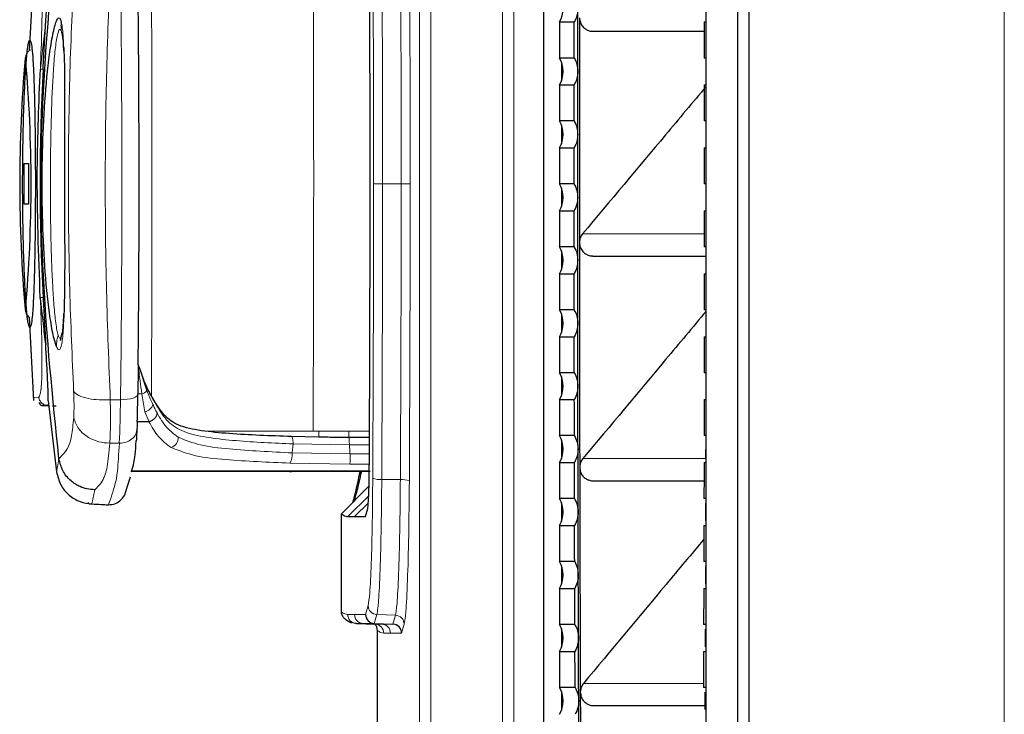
# Model space of a CAD drawing. Header units: millimetres. Extents: x 0 to 4205, y 0 to 2970.
# Tile 38 of 85: x 1026 to 1081, y 2377 to 2416. Entities that reach past the tile are written whole.
import ezdxf

# ---------------------------------------------------------------- set-up
doc = ezdxf.new("R2010")
doc.units = ezdxf.units.MM
doc.header["$LTSCALE"] = 5

msp = doc.modelspace()

# ---------------------------------------------------------------- linework, layer by layer
at = {"color": 8, "linetype": 'Continuous', "lineweight": 18}
for p, q in [((1048.631, 1716.646), (1048.631, 2586.695)), ((1049.266, 2586.695), (1049.266, 1716.646)), ((1081.149, 2586.694), (1081.149, 2151.67)), ((1053.256, 2327.497), (1053.256, 2485.844)), ((1053.888, 2485.844), (1053.888, 2327.497)), ((1066.325, 2327.497), (1066.325, 2485.844)), ((1066.327, 2485.844), (1066.327, 2327.497)), ((1026.716, 2413.659), (1026.73, 2413.67)), ((1026.73, 2413.67), (1026.741, 2413.663)), ((1056.558, 2412.465), (1056.558, 2413.376)), ((1027.718, 2413.057), (1027.563, 2413.057)), ((1056.558, 2408.965), (1056.558, 2409.876)), ((1046.584, 2406.667), (1047.62, 2406.667)), ((1056.558, 2405.465), (1056.558, 2406.376)), ((1057.704, 2403.889), (1064.472, 2403.889)), ((1056.558, 2401.965), (1056.558, 2402.876)), ((1027.714, 2400.357), (1027.559, 2400.357)), ((1026.73, 2399.67), (1026.715, 2399.684)), ((1026.741, 2399.678), (1026.73, 2399.67)), ((1056.558, 2398.465), (1056.558, 2399.376)), ((1056.558, 2394.965), (1056.558, 2395.876)), ((1027.196, 2394.789), (1027.474, 2394.807)), ((1031.45, 2394.664), (1032.018, 2394.664)), ((1032.984, 2394.997), (1033.206, 2394.997)), ((1033.375, 2393.992), (1033.206, 2394.997)), ((1027.97, 2394.357), (1028.025, 2394.456)), ((1033.611, 2393.446), (1033.375, 2393.992)), ((1036.774, 2392.918), (1042.723, 2392.918)), ((1042.723, 2392.918), (1043.037, 2392.918)), ((1043.037, 2392.918), (1044.711, 2392.913)), ((1044.711, 2392.913), (1045.86, 2392.913)), ((1031.954, 2392.247), (1031.425, 2392.247)), ((1044.74, 2392.153), (1041.614, 2392.211)), ((1045.857, 2392.153), (1044.74, 2392.153)), ((1056.558, 2391.465), (1056.558, 2392.376)), ((1044.782, 2391.65), (1041.558, 2391.711)), ((1045.855, 2391.65), (1044.782, 2391.65)), ((1057.718, 2391.389), (1064.566, 2391.389)), ((1044.768, 2391.085), (1041.439, 2391.141)), ((1045.852, 2391.085), (1044.768, 2391.085)), ((1032.633, 2390.703), (1045.848, 2390.703)), ((1037.987, 2390.668), (1037.96, 2390.67)), ((1045.394, 2390.628), (1045.434, 2390.668)), ((1046.54, 2390.23), (1047.575, 2390.224)), ((1030.433, 2388.871), (1030.583, 2389.661)), ((1044.655, 2388.168), (1045.816, 2389.33)), ((1045.027, 2388.17), (1045.797, 2388.941)), ((1056.558, 2387.965), (1056.558, 2388.876)), ((1056.558, 2384.465), (1056.558, 2385.376)), ((1045.645, 2382.723), (1045.785, 2383.214)), ((1044.655, 2382.721), (1045.027, 2382.723)), ((1045.027, 2382.723), (1045.645, 2382.723)), ((1046.269, 2382.718), (1046.128, 2382.223)), ((1046.269, 2382.718), (1047.304, 2382.683)), ((1047.163, 2382.187), (1047.304, 2382.683)), ((1045.509, 2382.223), (1045.137, 2382.221)), ((1046.128, 2382.223), (1045.509, 2382.223)), ((1045.509, 2382.223), (1046.543, 2382.187)), ((1046.171, 2382.185), (1046.543, 2382.187)), ((1046.543, 2382.187), (1047.163, 2382.187)), ((1047.788, 2382.187), (1047.646, 2381.688)), ((1047.025, 2381.688), (1046.653, 2381.685)), ((1047.646, 2381.688), (1047.025, 2381.688)), ((1056.558, 2380.965), (1056.558, 2381.876)), ((1057.754, 2378.889), (1064.423, 2378.889)), ((1056.558, 2377.465), (1056.558, 2378.376))]:
    msp.add_line(p, q, dxfattribs=at)
at = {"color": 7, "linetype": 'Continuous', "lineweight": 25}
for p, q in [((1066.938, 2586.694), (1066.938, 2151.67)), ((1055.537, 2434.716), (1055.537, 2334.345)), ((1064.576, 2334.348), (1064.576, 2434.716)), ((1027.186, 2418.75), (1026.948, 2414.079)), ((1056.429, 2415.672), (1057.244, 2415.672)), ((1056.429, 2415.672), (1056.429, 2413.669)), ((1064.466, 2415.672), (1064.576, 2415.672)), ((1028.759, 2415.065), (1028.838, 2414.579)), ((1058.283, 2415.157), (1064.466, 2415.157)), ((1057.242, 2413.669), (1056.429, 2413.669)), ((1056.537, 2413.437), (1056.537, 2412.404)), ((1064.576, 2413.669), (1064.468, 2413.669)), ((1056.429, 2412.172), (1057.24, 2412.172)), ((1056.429, 2412.172), (1056.429, 2410.169)), ((1064.469, 2412.172), (1064.576, 2412.172)), ((1057.239, 2410.169), (1056.429, 2410.169)), ((1064.576, 2410.169), (1064.471, 2410.169)), ((1056.537, 2409.937), (1056.537, 2408.904)), ((1056.429, 2408.672), (1057.238, 2408.672)), ((1056.429, 2408.672), (1056.429, 2406.669)), ((1064.472, 2408.672), (1064.576, 2408.672)), ((1026.662, 2407.795), (1026.907, 2407.795)), ((1026.662, 2405.545), (1026.662, 2407.795)), ((1026.907, 2407.795), (1026.907, 2405.545)), ((1057.238, 2406.669), (1056.429, 2406.669)), ((1056.537, 2406.437), (1056.537, 2405.404)), ((1064.576, 2406.669), (1064.472, 2406.669)), ((1026.907, 2405.545), (1026.662, 2405.545)), ((1056.429, 2405.172), (1056.429, 2403.169)), ((1056.429, 2405.172), (1057.238, 2405.172)), ((1064.472, 2405.172), (1064.576, 2405.172)), ((1057.238, 2403.169), (1056.429, 2403.169)), ((1056.537, 2402.937), (1056.537, 2401.904)), ((1064.576, 2403.169), (1064.472, 2403.169)), ((1058.278, 2402.657), (1064.576, 2402.657)), ((1056.429, 2401.672), (1056.429, 2399.669)), ((1056.429, 2401.672), (1057.239, 2401.672)), ((1064.471, 2401.672), (1064.576, 2401.672)), ((1057.24, 2399.669), (1056.429, 2399.669)), ((1064.576, 2399.669), (1064.469, 2399.669)), ((1026.948, 2399.262), (1027.182, 2394.628)), ((1056.537, 2399.437), (1056.537, 2398.404)), ((1028.679, 2397.956), (1028.777, 2398.39)), ((1056.429, 2398.172), (1056.429, 2396.169)), ((1056.429, 2398.172), (1057.242, 2398.172)), ((1064.468, 2398.172), (1064.576, 2398.172)), ((1033.048, 2396.475), (1033.003, 2396.631)), ((1033.048, 2396.475), (1033.484, 2395.171)), ((1057.244, 2396.169), (1056.429, 2396.169)), ((1056.537, 2395.937), (1056.537, 2394.904)), ((1064.576, 2396.169), (1064.466, 2396.169)), ((1027.165, 2394.794), (1027.217, 2394.744)), ((1056.429, 2394.672), (1056.429, 2392.669)), ((1056.429, 2394.672), (1057.246, 2394.672)), ((1064.464, 2394.672), (1064.576, 2394.672)), ((1028.005, 2394.602), (1028.46, 2390.66)), ((1028.246, 2394.32), (1028.441, 2394.32)), ((1033.596, 2393.445), (1032.949, 2393.444)), ((1033.596, 2393.445), (1033.611, 2393.446)), ((1043.049, 2392.579), (1041.49, 2392.617)), ((1045.858, 2392.572), (1044.723, 2392.572)), ((1057.25, 2392.669), (1056.429, 2392.669)), ((1064.576, 2392.669), (1064.46, 2392.669)), ((1056.537, 2392.437), (1056.537, 2391.404)), ((1064.566, 2391.389), (1064.568, 2392.409)), ((1056.429, 2391.172), (1056.429, 2389.169)), ((1056.429, 2391.172), (1057.253, 2391.172)), ((1064.457, 2391.172), (1064.576, 2391.172)), ((1032.28, 2389.457), (1032.577, 2390.372)), ((1037.987, 2390.668), (1032.622, 2390.668)), ((1045.847, 2390.67), (1032.623, 2390.67)), ((1041.408, 2390.668), (1041.533, 2390.668)), ((1045.896, 2390.668), (1041.533, 2390.668)), ((1045.276, 2390.347), (1045.338, 2390.67)), ((1044.302, 2388.324), (1045.832, 2389.853)), ((1058.292, 2390.157), (1064.455, 2390.157)), ((1057.257, 2389.169), (1056.429, 2389.169)), ((1064.576, 2389.169), (1064.453, 2389.169)), ((1030.3, 2388.882), (1030.403, 2388.877)), ((1045.634, 2388.17), (1045.762, 2388.621)), ((1056.537, 2388.937), (1056.537, 2387.904)), ((1064.558, 2387.928), (1064.561, 2388.909)), ((1044.302, 2382.874), (1044.302, 2388.324)), ((1044.655, 2388.168), (1045.027, 2388.17)), ((1045.027, 2388.17), (1045.634, 2388.17)), ((1056.429, 2387.672), (1056.429, 2385.669)), ((1056.429, 2387.672), (1057.26, 2387.672)), ((1064.45, 2387.672), (1064.576, 2387.672)), ((1057.266, 2385.669), (1056.429, 2385.669)), ((1056.537, 2385.437), (1056.537, 2384.404)), ((1064.576, 2385.669), (1064.444, 2385.669)), ((1056.429, 2384.172), (1056.429, 2382.169)), ((1056.429, 2384.172), (1057.27, 2384.172)), ((1064.44, 2384.172), (1064.576, 2384.172)), ((1044.984, 2382.253), (1045.085, 2382.241)), ((1045.137, 2382.221), (1045.087, 2382.231)), ((1045.137, 2382.221), (1046.171, 2382.185)), ((1046.121, 2382.195), (1046.171, 2382.185)), ((1046.128, 2382.223), (1047.163, 2382.187)), ((1057.276, 2382.169), (1056.429, 2382.169)), ((1064.576, 2382.169), (1064.434, 2382.169)), ((1046.303, 1921.505), (1046.303, 2381.836)), ((1056.537, 2381.937), (1056.537, 2380.904)), ((1056.429, 2380.672), (1056.429, 2378.669)), ((1056.429, 2380.672), (1057.281, 2380.672)), ((1064.429, 2380.672), (1064.576, 2380.672)), ((1057.288, 2378.669), (1056.429, 2378.669)), ((1056.537, 2378.437), (1056.537, 2377.404)), ((1064.576, 2378.669), (1064.422, 2378.669)), ((1064.525, 2377.431), (1064.529, 2378.407)), ((1058.327, 2377.657), (1064.526, 2377.657))]:
    msp.add_line(p, q, dxfattribs=at)
at = {"color": 8, "linetype": 'Continuous', "lineweight": 18, "flags": 128}
for points in [[(1032.018, 2394.664), (1032.049, 2397.589), (1032.071, 2400.579), (1032.085, 2403.614), (1032.089, 2406.67), (1032.085, 2409.727), (1032.071, 2412.761), (1032.049, 2415.752), (1032.018, 2418.677)], [(1033.738, 2418.448), (1033.743, 2417.058), (1033.754, 2413.614), (1033.76, 2410.161), (1033.763, 2406.704), (1033.76, 2403.247), (1033.754, 2399.794), (1033.743, 2396.35), (1033.738, 2394.906)], [(1046.084, 2406.667), (1046.097, 2406.667), (1046.127, 2406.667), (1046.175, 2406.667), (1046.237, 2406.667), (1046.312, 2406.667), (1046.397, 2406.667), (1046.489, 2406.667), (1046.584, 2406.667)], [(1047.62, 2406.667), (1047.715, 2406.667), (1047.807, 2406.667), (1047.892, 2406.667), (1047.967, 2406.667), (1048.029, 2406.667), (1048.076, 2406.667), (1048.107, 2406.667), (1048.119, 2406.667)], [(1032.018, 2394.664), (1032.212, 2394.67), (1032.398, 2394.689), (1032.567, 2394.72), (1032.715, 2394.762), (1032.834, 2394.812), (1032.921, 2394.87), (1032.971, 2394.932), (1032.984, 2394.997)]]:
    msp.add_lwpolyline(points, dxfattribs=at)
at = {"color": 7, "linetype": 'Continuous', "lineweight": 25, "flags": 128}
for points in [[(1057.441, 2412.92), (1057.441, 2413.358), (1057.442, 2413.795), (1057.442, 2414.233), (1057.443, 2414.671), (1057.443, 2415.108), (1057.444, 2415.545), (1057.444, 2415.983), (1057.445, 2416.42)], [(1057.242, 2413.669), (1057.242, 2413.919), (1057.242, 2414.17), (1057.243, 2414.42), (1057.243, 2414.67), (1057.243, 2414.921), (1057.244, 2415.171), (1057.244, 2415.422), (1057.244, 2415.672)], [(1057.536, 2415.907), (1057.534, 2414.345), (1057.532, 2412.782), (1057.531, 2411.22), (1057.53, 2409.657), (1057.529, 2408.095), (1057.529, 2406.532), (1057.529, 2404.97), (1057.529, 2403.407)], [(1064.466, 2415.672), (1064.466, 2415.422), (1064.466, 2415.171), (1064.467, 2414.921), (1064.467, 2414.67), (1064.467, 2414.42), (1064.467, 2414.17), (1064.468, 2413.919), (1064.468, 2413.669)], [(1057.438, 2409.42), (1057.439, 2409.858), (1057.439, 2410.295), (1057.439, 2410.733), (1057.439, 2411.17), (1057.44, 2411.608), (1057.44, 2412.045), (1057.44, 2412.483), (1057.441, 2412.92)], [(1057.239, 2410.169), (1057.239, 2410.419), (1057.239, 2410.67), (1057.24, 2410.92), (1057.24, 2411.17), (1057.24, 2411.421), (1057.24, 2411.671), (1057.24, 2411.922), (1057.24, 2412.172)], [(1064.469, 2412.172), (1064.47, 2411.922), (1064.47, 2411.671), (1064.47, 2411.421), (1064.47, 2411.17), (1064.47, 2410.92), (1064.471, 2410.67), (1064.471, 2410.419), (1064.471, 2410.169)], [(1057.437, 2405.92), (1057.437, 2406.358), (1057.438, 2406.795), (1057.438, 2407.233), (1057.438, 2407.67), (1057.438, 2408.108), (1057.438, 2408.545), (1057.438, 2408.983), (1057.438, 2409.42)], [(1057.238, 2406.669), (1057.238, 2406.919), (1057.238, 2407.17), (1057.238, 2407.42), (1057.238, 2407.67), (1057.238, 2407.921), (1057.238, 2408.171), (1057.238, 2408.422), (1057.238, 2408.672)], [(1064.472, 2408.672), (1064.472, 2408.422), (1064.472, 2408.171), (1064.472, 2407.921), (1064.472, 2407.67), (1064.472, 2407.42), (1064.472, 2407.17), (1064.472, 2406.919), (1064.472, 2406.669)], [(1057.438, 2402.42), (1057.438, 2402.858), (1057.438, 2403.295), (1057.438, 2403.733), (1057.438, 2404.17), (1057.438, 2404.608), (1057.438, 2405.045), (1057.437, 2405.483), (1057.437, 2405.92)], [(1057.238, 2403.169), (1057.238, 2403.419), (1057.238, 2403.67), (1057.238, 2403.92), (1057.238, 2404.17), (1057.238, 2404.421), (1057.238, 2404.671), (1057.238, 2404.922), (1057.238, 2405.172)], [(1064.472, 2405.172), (1064.472, 2404.922), (1064.472, 2404.671), (1064.472, 2404.421), (1064.472, 2404.17), (1064.472, 2403.92), (1064.472, 2403.67), (1064.472, 2403.419), (1064.472, 2403.169)], [(1057.529, 2403.407), (1057.53, 2401.844), (1057.531, 2400.281), (1057.533, 2398.719), (1057.534, 2397.156), (1057.536, 2395.594), (1057.539, 2394.031), (1057.541, 2392.469), (1057.544, 2390.907)], [(1057.441, 2398.92), (1057.44, 2399.358), (1057.44, 2399.795), (1057.44, 2400.233), (1057.439, 2400.67), (1057.439, 2401.108), (1057.439, 2401.545), (1057.439, 2401.983), (1057.438, 2402.42)], [(1057.24, 2399.669), (1057.24, 2399.919), (1057.24, 2400.17), (1057.24, 2400.42), (1057.24, 2400.67), (1057.24, 2400.921), (1057.239, 2401.171), (1057.239, 2401.422), (1057.239, 2401.672)], [(1064.471, 2401.672), (1064.471, 2401.422), (1064.471, 2401.171), (1064.47, 2400.921), (1064.47, 2400.67), (1064.47, 2400.42), (1064.47, 2400.17), (1064.47, 2399.919), (1064.469, 2399.669)], [(1057.445, 2395.42), (1057.444, 2395.858), (1057.444, 2396.295), (1057.443, 2396.733), (1057.443, 2397.17), (1057.442, 2397.608), (1057.442, 2398.045), (1057.441, 2398.483), (1057.441, 2398.92)], [(1057.244, 2396.169), (1057.244, 2396.419), (1057.244, 2396.67), (1057.243, 2396.92), (1057.243, 2397.17), (1057.243, 2397.421), (1057.242, 2397.671), (1057.242, 2397.922), (1057.242, 2398.172)], [(1064.468, 2398.172), (1064.468, 2397.922), (1064.467, 2397.671), (1064.467, 2397.421), (1064.467, 2397.17), (1064.467, 2396.92), (1064.466, 2396.67), (1064.466, 2396.419), (1064.466, 2396.169)], [(1033.003, 2396.631), (1033, 2396.426), (1032.998, 2396.22), (1032.996, 2396.016), (1032.994, 2395.811), (1032.991, 2395.607), (1032.989, 2395.403), (1032.987, 2395.2), (1032.984, 2394.997)], [(1064.572, 2394.928), (1064.573, 2395.594), (1064.573, 2395.912)], [(1057.451, 2391.92), (1057.45, 2392.358), (1057.449, 2392.795), (1057.448, 2393.233), (1057.448, 2393.67), (1057.447, 2394.108), (1057.446, 2394.545), (1057.446, 2394.983), (1057.445, 2395.42)], [(1057.25, 2392.669), (1057.249, 2392.919), (1057.249, 2393.17), (1057.248, 2393.42), (1057.248, 2393.67), (1057.248, 2393.921), (1057.247, 2394.171), (1057.247, 2394.422), (1057.246, 2394.672)], [(1064.464, 2394.672), (1064.463, 2394.422), (1064.463, 2394.171), (1064.462, 2393.921), (1064.462, 2393.67), (1064.462, 2393.42), (1064.461, 2393.17), (1064.461, 2392.919), (1064.46, 2392.669)], [(1057.458, 2388.42), (1057.457, 2388.858), (1057.456, 2389.295), (1057.455, 2389.733), (1057.454, 2390.17), (1057.453, 2390.608), (1057.452, 2391.045), (1057.452, 2391.483), (1057.451, 2391.92)], [(1057.257, 2389.169), (1057.256, 2389.419), (1057.256, 2389.67), (1057.255, 2389.92), (1057.255, 2390.17), (1057.254, 2390.421), (1057.254, 2390.671), (1057.253, 2390.922), (1057.253, 2391.172)], [(1057.544, 2390.907), (1057.548, 2389.344), (1057.551, 2387.781), (1057.555, 2386.218), (1057.56, 2384.655), (1057.564, 2383.093), (1057.569, 2381.53), (1057.575, 2379.969), (1057.58, 2378.407)], [(1064.457, 2391.172), (1064.457, 2390.922), (1064.456, 2390.671), (1064.456, 2390.421), (1064.455, 2390.17), (1064.455, 2389.92), (1064.454, 2389.67), (1064.454, 2389.419), (1064.453, 2389.169)], [(1057.467, 2384.92), (1057.466, 2385.358), (1057.465, 2385.795), (1057.464, 2386.233), (1057.463, 2386.67), (1057.461, 2387.108), (1057.46, 2387.545), (1057.459, 2387.983), (1057.458, 2388.42)], [(1057.266, 2385.669), (1057.265, 2385.919), (1057.264, 2386.17), (1057.264, 2386.42), (1057.263, 2386.67), (1057.262, 2386.921), (1057.262, 2387.171), (1057.261, 2387.422), (1057.26, 2387.672)], [(1064.45, 2387.672), (1064.449, 2387.422), (1064.448, 2387.171), (1064.448, 2386.921), (1064.447, 2386.67), (1064.446, 2386.42), (1064.446, 2386.17), (1064.445, 2385.919), (1064.444, 2385.669)], [(1064.549, 2384.426), (1064.549, 2384.655), (1064.552, 2385.411)], [(1057.478, 2381.42), (1057.477, 2381.858), (1057.475, 2382.295), (1057.474, 2382.733), (1057.472, 2383.17), (1057.471, 2383.608), (1057.47, 2384.045), (1057.469, 2384.483), (1057.467, 2384.92)], [(1057.276, 2382.169), (1057.275, 2382.419), (1057.274, 2382.67), (1057.274, 2382.92), (1057.273, 2383.17), (1057.272, 2383.421), (1057.271, 2383.671), (1057.271, 2383.922), (1057.27, 2384.172)], [(1064.44, 2384.172), (1064.439, 2383.922), (1064.439, 2383.671), (1064.438, 2383.421), (1064.437, 2383.17), (1064.436, 2382.92), (1064.436, 2382.67), (1064.435, 2382.419), (1064.434, 2382.169)], [(1064.538, 2380.928), (1064.54, 2381.53), (1064.541, 2381.91)], [(1057.491, 2377.92), (1057.489, 2378.358), (1057.487, 2378.795), (1057.486, 2379.233), (1057.484, 2379.67), (1057.483, 2380.108), (1057.481, 2380.545), (1057.48, 2380.983), (1057.478, 2381.42)], [(1057.288, 2378.669), (1057.287, 2378.919), (1057.286, 2379.17), (1057.285, 2379.42), (1057.284, 2379.67), (1057.284, 2379.921), (1057.283, 2380.171), (1057.282, 2380.422), (1057.281, 2380.672)], [(1064.429, 2380.672), (1064.428, 2380.422), (1064.427, 2380.171), (1064.426, 2379.921), (1064.425, 2379.67), (1064.425, 2379.42), (1064.424, 2379.17), (1064.423, 2378.919), (1064.422, 2378.669)], [(1057.58, 2378.407), (1057.586, 2376.843), (1057.593, 2375.28), (1057.599, 2373.717), (1057.606, 2372.154), (1057.614, 2370.591), (1057.622, 2369.029), (1057.63, 2367.468), (1057.638, 2365.907)], [(1057.505, 2374.42), (1057.503, 2374.858), (1057.501, 2375.295), (1057.499, 2375.733), (1057.497, 2376.17), (1057.496, 2376.608), (1057.494, 2377.045), (1057.492, 2377.483), (1057.491, 2377.92)]]:
    msp.add_lwpolyline(points, dxfattribs=at)
at = {"color": 7, "linetype": 'Continuous', "lineweight": 25}
for centre, radius, start, end in [((1055.126, 2416.42), 1.502, 330.1257, 29.8743), ((1107.758, 2406.666), 81.343, 175.06816, 184.92374), ((947.093, 2406.671), 79.955, 354.98216, 5.01678), ((1055.126, 2412.92), 1.502, 330.1257, 29.8743), ((1147.621, 2406.67), 120.073, 176.95101, 183.01398), ((1055.126, 2409.42), 1.502, 330.1257, 29.8743), ((1055.126, 2405.92), 1.502, 330.1257, 29.8743), ((1055.126, 2402.42), 1.502, 330.1257, 29.8743), ((1055.126, 2398.92), 1.502, 330.1257, 29.8743), ((1055.126, 2395.42), 1.502, 330.1257, 29.8743), ((966.362, 2395.721), 66.626, 358.04117, 359.37744), ((1055.126, 2391.92), 1.502, 330.1257, 29.8743), ((1055.126, 2388.42), 1.502, 330.1257, 29.8743), ((1055.126, 2384.92), 1.502, 330.1257, 29.8743), ((1055.126, 2381.42), 1.502, 330.1257, 29.8743), ((1055.126, 2377.92), 1.502, 330.1257, 29.8743)]:
    msp.add_arc(centre, radius, start, end, dxfattribs=at)
at = {"color": 8, "linetype": 'Continuous', "lineweight": 18}
for centre, radius, start, end in [((1027.23, 2413.671), 0.5, 112.6133, 180.0091), ((1027.23, 2399.67), 0.5, 179.997, 224.7594), ((962.127, 2395.301), 69.893, 357.49584, 359.47759), ((1033.126, 2395.436), 0.445, 280.4067, 323.4884), ((1033.255, 2394.572), 0.592, 281.6872, 343.035), ((1034.622, 2392.567), 0.605, 291.1364, 1.2647), ((1047.081, 2392.817), 2.372, 177.6637, 185.9361), ((1040.651, 2391.603), 0.913, 329.639, 6.8059), ((1039.168, 2391.51), 5.616, 355.6563, 1.4229), ((1045.666, 2390.349), 0.39, 134.241, 180.2998), ((1046.429, 2391.172), 0.949, 245.8465, 276.7373), ((1047.687, 2389.282), 0.949, 65.8465, 96.7373), ((1046.285, 2383.219), 0.5, 180.4759, 268.1689), ((1045.154, 2382.72), 0.5, 179.9839, 267.9817), ((1045.526, 2382.723), 0.5, 179.9834, 267.9817), ((1047.288, 2382.182), 0.5, 0.4759, 88.1689), ((1046.153, 2381.685), 0.5, 359.9834, 87.9817), ((1046.526, 2381.688), 0.5, 359.9839, 87.9817)]:
    msp.add_arc(centre, radius, start, end, dxfattribs=at)
at = {"color": 7, "linetype": 'Continuous', "lineweight": 25}
for centre, start_param, end_param in [((1046.145, 2382.723), 0.92501, 2.4609), ((1047.146, 2381.688), 4.066603, 5.602493)]:
    msp.add_ellipse(centre, major_axis=(-0.302, 0.399), ratio=0.997783, start_param=start_param, end_param=end_param, dxfattribs=at)
at = {"color": 8, "linetype": 'Continuous', "lineweight": 18}
for points, knots in [([(1046.54, 2423.108), (1046.548, 2421.507), (1046.564, 2418.306), (1046.58, 2412.821), (1046.583, 2408.936), (1046.584, 2406.667)], [0, 0, 0, 0, 0.293822, 0.587642, 1, 1, 1, 1]), ([(1047.62, 2406.667), (1047.618, 2408.967), (1047.616, 2412.87), (1047.599, 2418.356), (1047.583, 2421.527), (1047.575, 2423.113)], [0, 0, 0, 0, 0.417998, 0.709, 1, 1, 1, 1]), ([(1048.075, 2423.19), (1048.083, 2421.597), (1048.099, 2418.41), (1048.115, 2412.898), (1048.118, 2408.978), (1048.119, 2406.667)], [0, 0, 0, 0, 0.291001, 0.582002, 1, 1, 1, 1]), ([(1046.084, 2406.667), (1046.083, 2408.925), (1046.08, 2412.792), (1046.064, 2418.251), (1046.048, 2421.438), (1046.04, 2423.031)], [0, 0, 0, 0, 0.412357, 0.706179, 1, 1, 1, 1]), ([(1042.723, 2420.489), (1042.734, 2417.921), (1042.753, 2413.331), (1042.756, 2408.708), (1042.757, 2406.67)], [0, 0, 0, 0, 0.559381, 1, 1, 1, 1]), ([(1027.563, 2413.057), (1027.594, 2413.824), (1027.655, 2415.338), (1027.668, 2417.16), (1027.614, 2418.381), (1027.525, 2418.532), (1027.48, 2418.607)], [0, 0, 0, 0, 0.258802, 0.510445, 0.756427, 1, 1, 1, 1]), ([(1029.412, 2395.138), (1029.331, 2397.016), (1029.168, 2400.773), (1029.098, 2406.666), (1029.168, 2412.561), (1029.331, 2416.323), (1029.412, 2418.203)], [0, 0, 0, 0, 0.24982, 0.499667, 0.750009, 1, 1, 1, 1]), ([(1031.45, 2394.664), (1031.371, 2396.669), (1031.218, 2400.58), (1031.149, 2406.666), (1031.217, 2412.754), (1031.371, 2416.67), (1031.45, 2418.677)], [0, 0, 0, 0, 0.256119, 0.499669, 0.743622, 1, 1, 1, 1]), ([(1027.563, 2413.057), (1027.62, 2413.509), (1027.733, 2414.415), (1027.821, 2415.255), (1027.865, 2415.675)], [0, 0, 0, 0, 0.499145, 1, 1, 1, 1]), ([(1028.759, 2415.065), (1028.737, 2415.181), (1028.697, 2415.39), (1028.716, 2415.602), (1028.724, 2415.696)], [0, 0, 0, 0, 0.559856, 1, 1, 1, 1]), ([(1028.724, 2415.696), (1028.763, 2415.475), (1028.826, 2415.125), (1028.849, 2414.522), (1028.858, 2414.3)], [0, 0, 0, 0, 0.632296, 1, 1, 1, 1]), ([(1028.55, 2398.249), (1028.528, 2398.336), (1028.481, 2398.518), (1028.399, 2399.069), (1028.316, 2399.912), (1028.242, 2401.067), (1028.171, 2402.727), (1028.123, 2404.914), (1028.116, 2407.549), (1028.155, 2410.159), (1028.235, 2412.266), (1028.345, 2413.775), (1028.437, 2414.577), (1028.526, 2415.029), (1028.597, 2415.232), (1028.669, 2415.29), (1028.713, 2415.194), (1028.735, 2415.145)], [0, 0, 0, 0, 0.0274737, 0.0576353, 0.1179943, 0.1781796, 0.2452141, 0.3760115, 0.5076025, 0.6391, 0.7679091, 0.8302727, 0.8896578, 0.9187943, 0.9456785, 0.9725667, 1, 1, 1, 1]), ([(1028.759, 2415.065), (1028.755, 2415.081), (1028.747, 2415.11), (1028.739, 2415.134), (1028.735, 2415.145)], [0, 0, 0, 0, 0.5633979, 1, 1, 1, 1]), ([(1042.757, 2406.67), (1042.755, 2404.091), (1042.752, 2399.489), (1042.732, 2394.924), (1042.723, 2392.918)], [0, 0, 0, 0, 0.560613, 1, 1, 1, 1]), ([(1046.04, 2390.306), (1046.051, 2392.543), (1046.069, 2396.374), (1046.082, 2401.84), (1046.084, 2405.058), (1046.084, 2406.667)], [0, 0, 0, 0, 0.412234, 0.706116, 1, 1, 1, 1]), ([(1046.584, 2406.667), (1046.583, 2405.051), (1046.582, 2401.818), (1046.569, 2396.326), (1046.551, 2392.477), (1046.54, 2390.23)], [0, 0, 0, 0, 0.293884, 0.587766, 1, 1, 1, 1]), ([(1047.575, 2390.224), (1047.586, 2392.503), (1047.605, 2396.369), (1047.617, 2401.863), (1047.619, 2405.066), (1047.62, 2406.667)], [0, 0, 0, 0, 0.417876, 0.708939, 1, 1, 1, 1]), ([(1048.119, 2406.667), (1048.119, 2405.058), (1048.117, 2401.84), (1048.104, 2396.321), (1048.086, 2392.437), (1048.075, 2390.148)], [0, 0, 0, 0, 0.291061, 0.582124, 1, 1, 1, 1]), ([(1027.474, 2394.807), (1027.518, 2394.884), (1027.607, 2395.038), (1027.661, 2396.257), (1027.65, 2398.077), (1027.59, 2399.589), (1027.559, 2400.357)], [0, 0, 0, 0, 0.242987, 0.489082, 0.740581, 1, 1, 1, 1]), ([(1028.868, 2399.245), (1028.865, 2399.136), (1028.851, 2398.627), (1028.804, 2398.068), (1028.727, 2397.619), (1028.65, 2397.436), (1028.559, 2397.418), (1028.491, 2397.555), (1028.457, 2397.624)], [0, 0, 0, 0, 0.0838052, 0.3893782, 0.5421508, 0.6947217, 0.8472481, 1, 1, 1, 1]), ([(1028.457, 2397.624), (1028.46, 2397.742), (1028.464, 2397.953), (1028.524, 2398.159), (1028.55, 2398.249)], [0, 0, 0, 0, 0.55986, 1, 1, 1, 1]), ([(1028.735, 2398.194), (1028.72, 2398.159), (1028.684, 2398.074), (1028.619, 2398.068), (1028.573, 2398.188), (1028.55, 2398.249)], [0, 0, 0, 0, 0.258591, 0.625732, 1, 1, 1, 1]), ([(1033.003, 2396.631), (1033.033, 2396.324), (1033.089, 2395.775), (1033.17, 2395.235), (1033.206, 2394.997)], [0, 0, 0, 0, 0.5589725, 1, 1, 1, 1]), ([(1033.048, 2396.475), (1033.201, 2396.05), (1033.509, 2395.195), (1034.104, 2394.2), (1034.684, 2393.326), (1035.639, 2392.796), (1036.966, 2392.536), (1038.948, 2392.326), (1040.543, 2392.257), (1041.614, 2392.211)], [0, 0, 0, 0, 0.126537, 0.25497, 0.381075, 0.497987, 0.618629, 0.743919, 1, 1, 1, 1]), ([(1027.474, 2394.807), (1027.486, 2394.749), (1027.511, 2394.628), (1027.628, 2394.478), (1027.789, 2394.376), (1027.911, 2394.363), (1027.97, 2394.357)], [0, 0, 0, 0, 0.2413523, 0.5000057, 0.7586587, 1, 1, 1, 1]), ([(1029.412, 2395.138), (1029.487, 2395.054), (1029.636, 2394.885), (1030.185, 2394.726), (1030.814, 2394.649), (1031.238, 2394.659), (1031.45, 2394.664)], [0, 0, 0, 0, 0.279666, 0.559359, 0.779685, 1, 1, 1, 1]), ([(1029.415, 2393.663), (1029.426, 2393.894), (1029.446, 2394.307), (1029.423, 2394.884), (1029.412, 2395.138)], [0, 0, 0, 0, 0.560501, 1, 1, 1, 1]), ([(1031.425, 2392.247), (1031.441, 2392.572), (1031.474, 2393.234), (1031.458, 2394.181), (1031.45, 2394.664)], [0, 0, 0, 0, 0.489444, 1, 1, 1, 1]), ([(1033.821, 2394.399), (1033.756, 2394.537), (1033.64, 2394.782), (1033.531, 2395.052), (1033.484, 2395.171)], [0, 0, 0, 0, 0.562251, 1, 1, 1, 1]), ([(1034.051, 2393.93), (1034.007, 2394.013), (1033.93, 2394.16), (1033.854, 2394.326), (1033.821, 2394.399)], [0, 0, 0, 0, 0.560026, 1, 1, 1, 1]), ([(1028.597, 2391.385), (1028.683, 2391.477), (1028.854, 2391.659), (1029.111, 2391.969), (1029.311, 2392.575), (1029.38, 2393.299), (1029.415, 2393.663)], [0, 0, 0, 0, 0.284959, 0.564422, 0.780726, 1, 1, 1, 1]), ([(1029.415, 2393.663), (1029.489, 2393.451), (1029.639, 2393.027), (1030.179, 2392.573), (1030.798, 2392.301), (1031.216, 2392.265), (1031.425, 2392.247)], [0, 0, 0, 0, 0.279675, 0.559375, 0.779693, 1, 1, 1, 1]), ([(1035.227, 2392.58), (1034.999, 2392.754), (1034.527, 2393.115), (1034.213, 2393.653), (1034.051, 2393.93)], [0, 0, 0, 0, 0.483285, 1, 1, 1, 1]), ([(1034.84, 2392.002), (1034.591, 2392.191), (1034.093, 2392.57), (1033.762, 2393.153), (1033.596, 2393.445)], [0, 0, 0, 0, 0.499656, 1, 1, 1, 1]), ([(1041.558, 2391.711), (1040.375, 2391.769), (1038.617, 2391.854), (1036.431, 2392.098), (1035.622, 2392.422), (1035.227, 2392.58)], [0, 0, 0, 0, 0.512833, 0.761748, 1, 1, 1, 1]), ([(1041.49, 2392.617), (1041.505, 2392.62), (1041.528, 2392.624), (1041.557, 2392.582), (1041.576, 2392.532), (1041.592, 2392.465), (1041.608, 2392.363), (1041.611, 2392.271), (1041.614, 2392.211)], [0, 0, 0, 0, 0.239778, 0.368567, 0.5, 0.631433, 0.760222, 1, 1, 1, 1]), ([(1044.722, 2392.571), (1044.724, 2392.566), (1044.729, 2392.555), (1044.735, 2392.445), (1044.739, 2392.303), (1044.74, 2392.202), (1044.74, 2392.153)], [0, 0, 0, 0, 0.275963, 0.567209, 0.791636, 1, 1, 1, 1]), ([(1030.583, 2389.661), (1030.744, 2389.808), (1030.998, 2390.039), (1031.291, 2390.815), (1031.38, 2391.767), (1031.425, 2392.247)], [0, 0, 0, 0, 0.4648, 0.729984, 1, 1, 1, 1]), ([(1031.35, 2388.82), (1031.476, 2389.177), (1031.643, 2389.647), (1031.851, 2390.485), (1031.92, 2391.668), (1031.954, 2392.247)], [0, 0, 0, 0, 0.616101, 0.811823, 1, 1, 1, 1]), ([(1041.439, 2391.141), (1040.229, 2391.193), (1038.411, 2391.272), (1036.122, 2391.502), (1035.269, 2391.834), (1034.84, 2392.002)], [0, 0, 0, 0, 0.497175, 0.747118, 1, 1, 1, 1]), ([(1041.558, 2391.711), (1041.568, 2391.804), (1041.587, 2391.971), (1041.606, 2392.137), (1041.614, 2392.211)], [0, 0, 0, 0, 0.56003, 1, 1, 1, 1]), ([(1044.782, 2391.65), (1044.774, 2391.744), (1044.76, 2391.912), (1044.746, 2392.08), (1044.74, 2392.153)], [0, 0, 0, 0, 0.56, 1, 1, 1, 1]), ([(1028.46, 2390.66), (1028.475, 2390.735), (1028.495, 2390.837), (1028.518, 2390.968), (1028.532, 2391.047), (1028.547, 2391.134), (1028.568, 2391.256), (1028.585, 2391.349), (1028.594, 2391.403)], [0, 0, 0, 0, 0.3187031, 0.4411747, 0.524301, 0.6274234, 0.7834261, 1, 1, 1, 1]), ([(1045.785, 2383.214), (1045.815, 2383.404), (1045.878, 2383.796), (1045.959, 2385.461), (1046.018, 2387.706), (1046.033, 2389.469), (1046.04, 2390.306)], [0, 0, 0, 0, 0.243837, 0.504099, 0.764438, 1, 1, 1, 1]), ([(1046.54, 2390.23), (1046.54, 2390.23), (1046.535, 2389.334), (1046.515, 2387.483), (1046.454, 2385.083), (1046.385, 2383.712), (1046.321, 2382.985), (1046.289, 2382.819), (1046.269, 2382.718)], [0, 0, 0, 0, 0.000005, 0.235396, 0.495557, 0.755632, 0.851305, 1, 1, 1, 1]), ([(1047.304, 2382.683), (1047.304, 2382.683), (1047.333, 2382.786), (1047.396, 2383.275), (1047.482, 2384.852), (1047.534, 2386.796), (1047.563, 2388.632), (1047.571, 2389.623), (1047.575, 2390.224)], [0, 0, 0, 0, 0.000005, 0.218857, 0.478946, 0.738883, 0.841493, 1, 1, 1, 1]), ([(1048.075, 2390.148), (1048.066, 2389.109), (1048.047, 2387.031), (1047.975, 2384.492), (1047.886, 2382.77), (1047.819, 2382.369), (1047.788, 2382.187)], [0, 0, 0, 0, 0.260478, 0.520651, 0.780967, 1, 1, 1, 1]), ([(1044.302, 2382.874), (1044.307, 2382.869), (1044.369, 2382.817), (1044.487, 2382.741), (1044.599, 2382.727), (1044.655, 2382.721)], [0, 0, 0, 0, 0.048879, 0.524445, 1, 1, 1, 1]), ([(1046.653, 2381.685), (1046.597, 2381.691), (1046.48, 2381.703), (1046.364, 2381.791), (1046.303, 2381.836)], [0, 0, 0, 0, 0.478869, 1, 1, 1, 1])]:
    msp.add_open_spline(points, degree=3, knots=knots, dxfattribs=at)
at = {"color": 7, "linetype": 'Continuous', "lineweight": 25}
for points, knots in [([(1045.894, 2406.668), (1045.893, 2408.935), (1045.89, 2414.135), (1045.866, 2419.291), (1045.852, 2422.198)], [0, 0, 0, 0, 0.436191, 1, 1, 1, 1]), ([(1028.594, 2391.403), (1028.249, 2394.787), (1027.559, 2401.556), (1027.559, 2411.785), (1028.249, 2418.554), (1028.594, 2421.938)], [0, 0, 0, 0, 0.333338, 0.666662, 1, 1, 1, 1]), ([(1027.865, 2415.675), (1027.886, 2416.039), (1027.929, 2416.767), (1027.978, 2417.663), (1028.011, 2418.387), (1028.012, 2418.671), (1028.013, 2418.813)], [0, 0, 0, 0, 0.250383, 0.500174, 0.749436, 1, 1, 1, 1]), ([(1033.054, 2406.67), (1033.051, 2408.575), (1033.046, 2411.976), (1033.016, 2415.264), (1033.003, 2416.711)], [0, 0, 0, 0, 0.559897, 1, 1, 1, 1]), ([(1057.445, 2416.42), (1057.436, 2416.289), (1057.418, 2416.027), (1057.302, 2415.79), (1057.244, 2415.672)], [0, 0, 0, 0, 0.50013, 1, 1, 1, 1]), ([(1028.457, 2397.624), (1028.387, 2397.852), (1028.248, 2398.307), (1028.007, 2399.849), (1027.792, 2402.068), (1027.663, 2404.888), (1027.649, 2407.745), (1027.749, 2410.578), (1027.937, 2412.863), (1028.155, 2414.478), (1028.32, 2415.31), (1028.458, 2415.744), (1028.559, 2415.914), (1028.651, 2415.913), (1028.699, 2415.768), (1028.724, 2415.696)], [0, 0, 0, 0, 0.062664, 0.125044, 0.250044, 0.375114, 0.499885, 0.625026, 0.750238, 0.81298, 0.875376, 0.906591, 0.937667, 0.968832, 1, 1, 1, 1]), ([(1027.718, 2413.057), (1027.742, 2413.509), (1027.792, 2414.416), (1027.84, 2415.255), (1027.865, 2415.675)], [0, 0, 0, 0, 0.498417, 1, 1, 1, 1]), ([(1057.536, 2415.907), (1057.545, 2415.817), (1057.563, 2415.645), (1057.69, 2415.433), (1057.848, 2415.285), (1058.034, 2415.193), (1058.183, 2415.15), (1058.27, 2415.16), (1058.283, 2415.162)], [0, 0, 0, 0, 0.229518, 0.435615, 0.618223, 0.777281, 0.965527, 1, 1, 1, 1]), ([(1026.978, 2398.67), (1026.931, 2398.776), (1026.884, 2398.881), (1026.838, 2399.28), (1026.838, 2399.28), (1026.838, 2399.28), (1026.838, 2399.28), (1026.838, 2399.281), (1026.838, 2399.282), (1026.838, 2399.283), (1026.838, 2399.286), (1026.837, 2399.291), (1026.836, 2399.304), (1026.832, 2399.34), (1026.819, 2399.458), (1026.793, 2399.723), (1026.753, 2400.233), (1026.712, 2400.913), (1026.677, 2401.664), (1026.65, 2402.34), (1026.63, 2402.983), (1026.61, 2403.733), (1026.593, 2404.614), (1026.581, 2405.643), (1026.577, 2406.838), (1026.585, 2408.221), (1026.61, 2409.678), (1026.651, 2411.088), (1026.697, 2412.144), (1026.74, 2412.895), (1026.771, 2413.332), (1026.801, 2413.704), (1026.823, 2413.927), (1026.848, 2414.148), (1026.873, 2414.337), (1026.908, 2414.527), (1026.943, 2414.648), (1026.967, 2414.663), (1026.978, 2414.67)], [0, 0, 0, 0, 0.124446, 0.124455, 0.124461, 0.124473, 0.124494, 0.124532, 0.124602, 0.124731, 0.124977, 0.125464, 0.126486, 0.128799, 0.136377, 0.161205, 0.198919, 0.249504, 0.285991, 0.318992, 0.348507, 0.374534, 0.417648, 0.459312, 0.499524, 0.560373, 0.624454, 0.680028, 0.749481, 0.784822, 0.814377, 0.838145, 0.870443, 0.874697, 0.905867, 0.937141, 0.968518, 1, 1, 1, 1]), ([(1026.978, 2414.67), (1027.003, 2414.637), (1027.049, 2414.573), (1027.112, 2414.091), (1027.165, 2413.372), (1027.203, 2412.534), (1027.23, 2411.68), (1027.25, 2410.826), (1027.27, 2409.608), (1027.282, 2408.18), (1027.286, 2406.675), (1027.282, 2405.17), (1027.269, 2403.563), (1027.243, 2402.124), (1027.212, 2401.049), (1027.181, 2400.297), (1027.147, 2399.715), (1027.105, 2399.198), (1027.049, 2398.767), (1027.003, 2398.704), (1026.978, 2398.67)], [0, 0, 0, 0, 0.06685, 0.125034, 0.186241, 0.249959, 0.281964, 0.323624, 0.374931, 0.444988, 0.49979, 0.554689, 0.624698, 0.698114, 0.749701, 0.792551, 0.834272, 0.874863, 0.933096, 1, 1, 1, 1]), ([(1028.824, 2414.666), (1028.827, 2414.548), (1028.831, 2414.394), (1028.842, 2414.136), (1028.844, 2414.074)], [0, 0, 0, 0, 0.757123, 1, 1, 1, 1]), ([(1028.858, 2414.3), (1028.866, 2414.151), (1028.912, 2413.289), (1028.914, 2411.255), (1028.914, 2408.467), (1028.913, 2405.593), (1028.915, 2402.772), (1028.915, 2400.586), (1028.878, 2399.528), (1028.868, 2399.245)], [0, 0, 0, 0, 0.037598, 0.21684, 0.396356, 0.575532, 0.754944, 0.934537, 1, 1, 1, 1]), ([(1027.559, 2400.357), (1027.469, 2402.728), (1027.308, 2406.962), (1027.485, 2411.195), (1027.563, 2413.057)], [0, 0, 0, 0, 0.559979, 1, 1, 1, 1]), ([(1064.576, 2412.09), (1063.823, 2411.192), (1061.531, 2408.458), (1059.241, 2405.725), (1057.704, 2403.889)], [0, 0, 0, 0, 0.328602, 1, 1, 1, 1]), ([(1033.003, 2396.631), (1033.019, 2398.478), (1033.048, 2401.776), (1033.052, 2405.175), (1033.054, 2406.67)], [0, 0, 0, 0, 0.559897, 1, 1, 1, 1]), ([(1045.852, 2391.139), (1045.863, 2393.386), (1045.888, 2398.537), (1045.892, 2403.736), (1045.894, 2406.668)], [0, 0, 0, 0, 0.436251, 1, 1, 1, 1]), ([(1057.529, 2403.407), (1057.54, 2403.314), (1057.559, 2403.132), (1057.706, 2402.901), (1057.903, 2402.744), (1058.103, 2402.664), (1058.23, 2402.664), (1058.279, 2402.664)], [0, 0, 0, 0, 0.237731, 0.463167, 0.676288, 0.877073, 1, 1, 1, 1]), ([(1027.859, 2397.74), (1027.82, 2398.119), (1027.732, 2398.956), (1027.62, 2399.862), (1027.559, 2400.357)], [0, 0, 0, 0, 0.4532952, 1, 1, 1, 1]), ([(1027.714, 2400.357), (1027.738, 2399.905), (1027.787, 2398.998), (1027.835, 2398.16), (1027.859, 2397.74)], [0, 0, 0, 0, 0.498417, 1, 1, 1, 1]), ([(1064.576, 2399.59), (1063.824, 2398.691), (1061.536, 2395.957), (1059.252, 2393.224), (1057.718, 2391.389)], [0, 0, 0, 0, 0.328684, 1, 1, 1, 1]), ([(1026.772, 2399.453), (1026.79, 2399.417), (1026.821, 2399.356), (1026.91, 2399.289), (1026.948, 2399.262)], [0, 0, 0, 0, 0.582903, 1, 1, 1, 1]), ([(1028.849, 2399.441), (1028.844, 2399.303), (1028.833, 2398.992), (1028.802, 2398.56), (1028.781, 2398.405), (1028.767, 2398.309)], [0, 0, 0, 0, 0.236034, 0.528933, 1, 1, 1, 1]), ([(1028.005, 2394.602), (1028.005, 2394.744), (1028.004, 2395.028), (1027.971, 2395.756), (1027.922, 2396.65), (1027.88, 2397.377), (1027.859, 2397.74)], [0, 0, 0, 0, 0.250025, 0.500517, 0.750583, 1, 1, 1, 1]), ([(1041.521, 2392.62), (1040.347, 2392.66), (1038.617, 2392.72), (1036.52, 2392.918), (1035.197, 2393.191), (1034.402, 2393.776), (1033.866, 2394.648), (1033.42, 2395.425), (1033.215, 2396.048), (1033.142, 2396.268)], [0, 0, 0, 0, 0.2895327, 0.4270457, 0.5560551, 0.6786518, 0.8054768, 0.9313605, 1, 1, 1, 1]), ([(1057.244, 2396.169), (1057.302, 2396.051), (1057.418, 2395.814), (1057.436, 2395.552), (1057.445, 2395.42)], [0, 0, 0, 0, 0.499499, 1, 1, 1, 1]), ([(1027.471, 2394.503), (1027.527, 2394.436), (1027.616, 2394.329), (1027.693, 2394.34), (1027.721, 2394.344)], [0, 0, 0, 0, 0.63055, 1, 1, 1, 1]), ([(1028.01, 2394.329), (1027.857, 2394.333), (1027.5, 2394.342), (1027.799, 2394.352), (1027.97, 2394.357)], [0, 0, 0, 0, 0.428558, 1, 1, 1, 1]), ([(1034.051, 2393.93), (1034.046, 2393.883), (1034.039, 2393.81), (1033.986, 2393.71), (1033.93, 2393.637), (1033.86, 2393.57), (1033.756, 2393.497), (1033.668, 2393.466), (1033.611, 2393.446)], [0, 0, 0, 0, 0.238683, 0.36714, 0.498448, 0.629982, 0.759089, 1, 1, 1, 1]), ([(1032.933, 2393.064), (1032.926, 2392.923), (1032.913, 2392.678), (1032.9, 2392.463), (1032.895, 2392.371)], [0, 0, 0, 0, 0.573365, 1, 1, 1, 1]), ([(1032.949, 2393.444), (1032.946, 2393.369), (1032.941, 2393.234), (1032.935, 2393.116), (1032.933, 2393.064)], [0, 0, 0, 0, 0.559923, 1, 1, 1, 1]), ([(1044.722, 2392.571), (1044.443, 2392.572), (1043.884, 2392.573), (1043.327, 2392.577), (1043.049, 2392.579)], [0, 0, 0, 0, 0.5006628, 1, 1, 1, 1]), ([(1057.25, 2392.669), (1057.308, 2392.551), (1057.424, 2392.314), (1057.442, 2392.052), (1057.451, 2391.92)], [0, 0, 0, 0, 0.499501, 1, 1, 1, 1]), ([(1032.633, 2390.703), (1032.678, 2390.834), (1032.745, 2391.031), (1032.834, 2391.541), (1032.874, 2392.095), (1032.895, 2392.371)], [0, 0, 0, 0, 0.500669, 0.751629, 1, 1, 1, 1]), ([(1028.594, 2391.403), (1028.595, 2391.399), (1028.596, 2391.393), (1028.597, 2391.387), (1028.597, 2391.385)], [0, 0, 0, 0, 0.559835, 1, 1, 1, 1]), ([(1030.583, 2389.661), (1030.435, 2389.67), (1030.159, 2389.689), (1029.703, 2389.844), (1029.21, 2390.156), (1028.766, 2390.697), (1028.652, 2391.162), (1028.597, 2391.385)], [0, 0, 0, 0, 0.154786, 0.289933, 0.500687, 0.760403, 1, 1, 1, 1]), ([(1057.718, 2391.389), (1057.674, 2391.327), (1057.572, 2391.184), (1057.554, 2391.007), (1057.544, 2390.907)], [0, 0, 0, 0, 0.432553, 1, 1, 1, 1]), ([(1045.762, 2388.621), (1045.773, 2388.696), (1045.796, 2388.844), (1045.825, 2389.469), (1045.845, 2390.261), (1045.85, 2390.865), (1045.852, 2391.139)], [0, 0, 0, 0, 0.261373, 0.521858, 0.782624, 1, 1, 1, 1]), ([(1057.544, 2390.907), (1057.555, 2390.811), (1057.575, 2390.633), (1057.712, 2390.419), (1057.87, 2390.278), (1058.049, 2390.192), (1058.193, 2390.151), (1058.279, 2390.161), (1058.294, 2390.162)], [0, 0, 0, 0, 0.243016, 0.453642, 0.631742, 0.777204, 0.962655, 1, 1, 1, 1]), ([(1028.46, 2390.66), (1028.524, 2390.407), (1028.648, 2389.909), (1029.142, 2389.336), (1029.753, 2388.958), (1030.207, 2388.9), (1030.433, 2388.871)], [0, 0, 0, 0, 0.2629961, 0.5150299, 0.7591419, 1, 1, 1, 1]), ([(1032.617, 2390.651), (1032.62, 2390.661), (1032.625, 2390.678), (1032.631, 2390.695), (1032.633, 2390.703)], [0, 0, 0, 0, 0.559996, 1, 1, 1, 1]), ([(1041.533, 2390.668), (1040.817, 2390.668), (1039.538, 2390.668), (1038.461, 2390.668), (1037.987, 2390.668)], [0, 0, 0, 0, 0.559708, 1, 1, 1, 1]), ([(1044.937, 2388.959), (1044.981, 2389.112), (1045.094, 2389.511), (1045.206, 2390.028), (1045.276, 2390.347)], [0, 0, 0, 0, 0.381571, 1, 1, 1, 1]), ([(1045.394, 2390.628), (1045.324, 2390.312), (1045.191, 2389.706), (1045.057, 2389.238), (1044.993, 2389.015)], [0, 0, 0, 0, 0.523228, 1, 1, 1, 1]), ([(1031.35, 2388.82), (1031.481, 2388.835), (1031.745, 2388.864), (1032.064, 2389.098), (1032.249, 2389.315), (1032.274, 2389.45), (1032.276, 2389.458)], [0, 0, 0, 0, 0.326827, 0.653694, 0.980562, 1, 1, 1, 1]), ([(1057.257, 2389.169), (1057.315, 2389.051), (1057.431, 2388.814), (1057.449, 2388.552), (1057.458, 2388.42)], [0, 0, 0, 0, 0.499504, 1, 1, 1, 1]), ([(1030.2, 2388.95), (1030.214, 2388.935), (1030.283, 2388.861), (1030.367, 2388.866), (1030.433, 2388.871)], [0, 0, 0, 0, 0.21204, 1, 1, 1, 1]), ([(1030.433, 2388.871), (1030.604, 2388.861), (1030.91, 2388.844), (1031.215, 2388.828), (1031.35, 2388.82)], [0, 0, 0, 0, 0.560111, 1, 1, 1, 1]), ([(1031.218, 2388.836), (1031.226, 2388.832), (1031.268, 2388.811), (1031.313, 2388.816), (1031.35, 2388.82)], [0, 0, 0, 0, 0.177337, 1, 1, 1, 1]), ([(1044.302, 2388.324), (1044.34, 2388.293), (1044.458, 2388.197), (1044.576, 2388.18), (1044.655, 2388.168)], [0, 0, 0, 0, 0.328607, 1, 1, 1, 1]), ([(1064.448, 2386.91), (1063.747, 2386.071), (1061.513, 2383.397), (1059.284, 2380.723), (1057.754, 2378.889)], [0, 0, 0, 0, 0.313759, 1, 1, 1, 1]), ([(1057.266, 2385.669), (1057.324, 2385.551), (1057.44, 2385.314), (1057.458, 2385.052), (1057.467, 2384.92)], [0, 0, 0, 0, 0.499507, 1, 1, 1, 1]), ([(1057.467, 2384.92), (1057.459, 2384.789), (1057.442, 2384.527), (1057.327, 2384.29), (1057.27, 2384.172)], [0, 0, 0, 0, 0.500129, 1, 1, 1, 1]), ([(1044.482, 2382.491), (1044.48, 2382.492), (1044.43, 2382.522), (1044.363, 2382.623), (1044.308, 2382.756), (1044.303, 2382.843), (1044.302, 2382.874)], [0, 0, 0, 0, 0.017865, 0.402995, 0.788134, 1, 1, 1, 1]), ([(1044.482, 2382.49), (1044.488, 2382.485), (1044.562, 2382.419), (1044.719, 2382.341), (1044.864, 2382.268)], [0, 0, 0, 0, 0.0759692, 1, 1, 1, 1]), ([(1046.303, 2381.836), (1046.297, 2381.892), (1046.285, 2382.003), (1046.226, 2382.124), (1046.171, 2382.169), (1046.159, 2382.179)], [0, 0, 0, 0, 0.440955, 0.881898, 1, 1, 1, 1]), ([(1057.276, 2382.169), (1057.334, 2382.051), (1057.451, 2381.814), (1057.469, 2381.552), (1057.478, 2381.42)], [0, 0, 0, 0, 0.499511, 1, 1, 1, 1]), ([(1057.478, 2381.42), (1057.47, 2381.289), (1057.453, 2381.027), (1057.338, 2380.79), (1057.281, 2380.672)], [0, 0, 0, 0, 0.500128, 1, 1, 1, 1]), ([(1057.754, 2378.889), (1057.71, 2378.828), (1057.608, 2378.684), (1057.591, 2378.508), (1057.58, 2378.407)], [0, 0, 0, 0, 0.427191, 1, 1, 1, 1]), ([(1057.288, 2378.669), (1057.346, 2378.551), (1057.463, 2378.314), (1057.481, 2378.052), (1057.491, 2377.92)], [0, 0, 0, 0, 0.499515, 1, 1, 1, 1]), ([(1057.58, 2378.407), (1057.591, 2378.312), (1057.611, 2378.135), (1057.746, 2377.921), (1057.905, 2377.78), (1058.086, 2377.692), (1058.23, 2377.651), (1058.317, 2377.661), (1058.331, 2377.662)], [0, 0, 0, 0, 0.240512, 0.45027, 0.629163, 0.777105, 0.96297, 1, 1, 1, 1]), ([(1057.491, 2377.92), (1057.482, 2377.789), (1057.466, 2377.527), (1057.351, 2377.29), (1057.294, 2377.172)], [0, 0, 0, 0, 0.5001279, 1, 1, 1, 1])]:
    msp.add_open_spline(points, degree=3, knots=knots, dxfattribs=at)
for points in [[(1057.242, 2413.669), (1057.3, 2413.551), (1057.415, 2413.314), (1057.432, 2413.052), (1057.441, 2412.92)], [(1057.441, 2412.92), (1057.432, 2412.789), (1057.414, 2412.527), (1057.298, 2412.29), (1057.24, 2412.172)], [(1057.239, 2410.169), (1057.297, 2410.051), (1057.412, 2409.814), (1057.43, 2409.552), (1057.438, 2409.42)], [(1057.438, 2409.42), (1057.429, 2409.289), (1057.412, 2409.027), (1057.296, 2408.79), (1057.238, 2408.672)], [(1057.238, 2406.669), (1057.296, 2406.551), (1057.411, 2406.314), (1057.429, 2406.052), (1057.437, 2405.92)], [(1057.437, 2405.92), (1057.429, 2405.789), (1057.411, 2405.527), (1057.296, 2405.29), (1057.238, 2405.172)], [(1057.704, 2403.889), (1057.654, 2403.817), (1057.553, 2403.671), (1057.537, 2403.495), (1057.529, 2403.407)], [(1057.238, 2403.169), (1057.296, 2403.051), (1057.412, 2402.814), (1057.429, 2402.552), (1057.438, 2402.42)], [(1057.438, 2402.42), (1057.43, 2402.289), (1057.412, 2402.027), (1057.297, 2401.79), (1057.239, 2401.672)], [(1057.24, 2399.669), (1057.298, 2399.551), (1057.414, 2399.314), (1057.432, 2399.052), (1057.441, 2398.92)], [(1057.441, 2398.92), (1057.432, 2398.789), (1057.415, 2398.527), (1057.3, 2398.29), (1057.242, 2398.172)], [(1057.445, 2395.42), (1057.436, 2395.289), (1057.419, 2395.027), (1057.304, 2394.79), (1057.246, 2394.672)], [(1057.451, 2391.92), (1057.442, 2391.789), (1057.425, 2391.527), (1057.31, 2391.29), (1057.253, 2391.172)], [(1057.458, 2388.42), (1057.45, 2388.289), (1057.433, 2388.027), (1057.318, 2387.79), (1057.26, 2387.672)]]:
    msp.add_open_spline(points, degree=3, dxfattribs=at)
at = {"color": 8, "linetype": 'Continuous', "lineweight": 18}
for points in [[(1032.933, 2393.064), (1032.921, 2392.957), (1032.896, 2392.743), (1032.671, 2392.473), (1032.346, 2392.284), (1032.084, 2392.26), (1031.954, 2392.247)], [(1043.037, 2392.918), (1043.037, 2392.895), (1043.037, 2392.849), (1043.037, 2392.78), (1043.038, 2392.716), (1043.04, 2392.661), (1043.042, 2392.618), (1043.044, 2392.589), (1043.046, 2392.574), (1043.048, 2392.578), (1043.049, 2392.579)]]:
    msp.add_open_spline(points, degree=3, dxfattribs=at)

doc.saveas('drawing.dxf')
